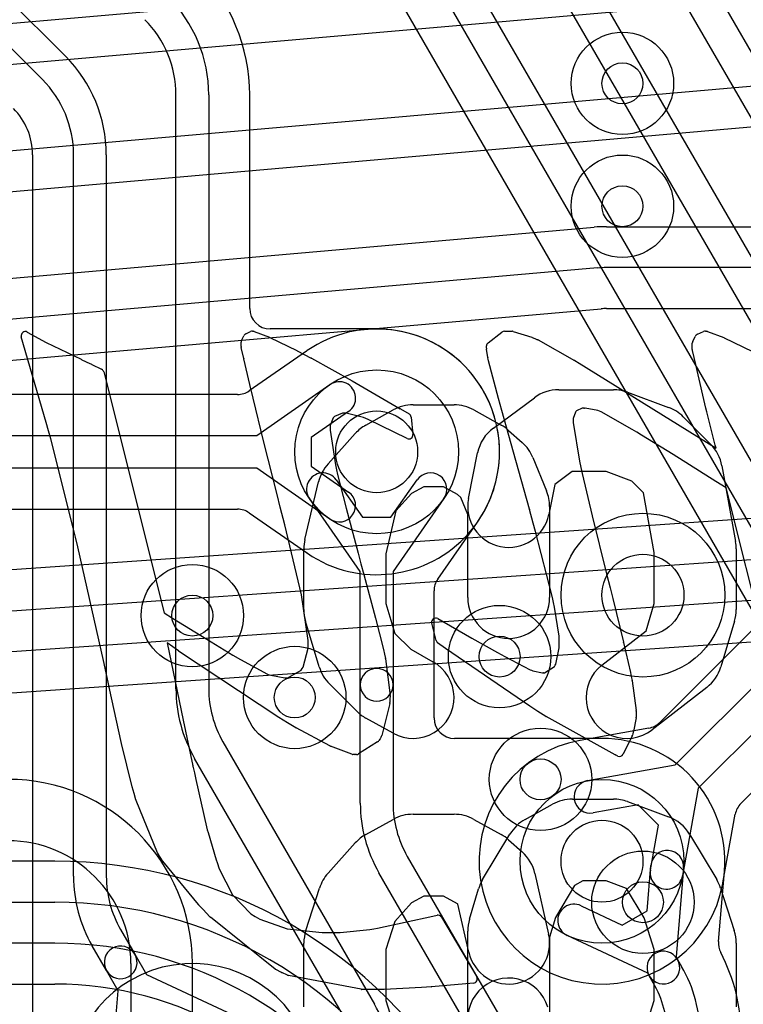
# Model space of a CAD drawing. Extents: x -0.9 to 20.9, y 0 to 20.
# Tile 29 of 39: x 10.2 to 12, y 11.9 to 14.3. Entities that reach past the tile are written whole.
import ezdxf

# ---------------------------------------------------------------- set-up
doc = ezdxf.new("R2010")
doc.units = 0
for name, color, linetype in [('1-2-via', 1, 'CONTINUOUS'), ('2-3-via', 1, 'CONTINUOUS'), ('3-4-bvh', 1, 'CONTINUOUS'), ('4-5-via', 1, 'CONTINUOUS'), ('5-6-via', 1, 'CONTINUOUS'), ('L1', 3, 'CONTINUOUS'), ('L2', 3, 'CONTINUOUS'), ('L3', 3, 'CONTINUOUS'), ('L4', 3, 'CONTINUOUS'), ('L5', 7, 'CONTINUOUS'), ('L6', 7, 'CONTINUOUS'), ('PartsSilk-B', 221, 'CONTINUOUS'), ('Silk-A', 140, 'CONTINUOUS'), ('Silk-B', 140, 'CONTINUOUS')]:
    doc.layers.add(name, color=color, linetype=linetype)

msp = doc.modelspace()

# ---------------------------------------------------------------- linework, layer by layer
at = {"layer": '1-2-via'}
msp.add_circle((11.5, 12.4), 0.05, dxfattribs=at)
at = {"layer": '2-3-via'}
msp.add_circle((11.4, 12.7), 0.05, dxfattribs=at)
at = {"layer": '3-4-bvh'}
for centre in [(11.1, 13.2), (11.75, 12.85), (11.65, 12.2)]:
    msp.add_circle(centre, 0.1, dxfattribs=at)
at = {"layer": '4-5-via'}
for centre in [(11.7, 14.1), (10.65, 12.8)]:
    msp.add_circle(centre, 0.05, dxfattribs=at)
at = {"layer": '5-6-via'}
for centre in [(11.7, 13.8), (10.9, 12.6), (11.75, 12.1)]:
    msp.add_circle(centre, 0.05, dxfattribs=at)
at = {"layer": 'L1'}
for p, q in [((8.54632, 14.10123), (13.08922, 14.49867)), ((13.09794, 14.39905), (8.55504, 14.00161)), ((8.67025, 13.80088), (12.64563, 14.14867)), ((12.65435, 14.04905), (8.67897, 13.70126)), ((8.79421, 13.50052), (11.63069, 13.74867)), ((11.6612, 13.75), (13.9681, 13.75)), ((11.63941, 13.64905), (8.80293, 13.4009)), ((13.9681, 13.65), (11.6612, 13.65)), ((8.81182, 13.30125), (11.64812, 13.54939)), ((11.6612, 13.54996), (16.22996, 13.54996)), ((13.4201, 13.13446), (8.80911, 12.8149)), ((8.78235, 12.71276), (13.46076, 13.037)), ((13.46765, 12.93724), (8.78924, 12.613)), ((8.8299, 12.51554), (13.44089, 12.8351)), ((10.31436, 12.20004), (8.97004, 12.20004)), ((9.61967, 12.1), (10.31436, 12.1)), ((10.31436, 12), (9.61967, 12)), ((8.97004, 11.89996), (10.31436, 11.89996))]:
    msp.add_line(p, q, dxfattribs=at)
msp.add_circle((11.5, 12.4), 0.125, dxfattribs=at)
for centre, radius, start, end in [((11.6612, 13.4), 0.35, 90, 95.0006), ((11.6612, 13.4), 0.25, 90, 95.00022), ((11.65248, 13.49961), 0.04997, 94.56843, 95.0055), ((11.6612, 13.4), 0.14996, 90, 94.8582), ((10.31436, 11.04999), 1.15005, 30.00028, 90), ((10.31436, 11.05), 1.05, 29.99991, 90), ((10.31436, 11.05), 0.95, 29.99987, 90), ((10.31436, 11.05), 0.84996, 29.99931, 90)]:
    msp.add_arc(centre, radius, start, end, dxfattribs=at)
at = {"layer": 'L2'}
for centre in [(11.4, 12.7), (11.5, 12.4)]:
    msp.add_circle(centre, 0.125, dxfattribs=at)
at = {"layer": 'L3'}
for p, q in [((9.21615, 15.29041), (10.34042, 14.16616)), ((10.28385, 14.10959), (9.15958, 15.23384)), ((10.97483, 14.97622), (13.84445, 10.00592)), ((13.77517, 9.96592), (10.90555, 14.93622)), ((10.81891, 14.8862), (13.68853, 9.91589)), ((11.42483, 14.69679), (14.09445, 10.07289)), ((14.02517, 10.03289), (11.35555, 14.65679)), ((11.87484, 14.41737), (14.34445, 10.13993)), ((14.27517, 10.09993), (11.80556, 14.37737)), ((10.61, 12.62138), (10.61, 14.0717)), ((10.69, 14.0717), (10.69, 12.62138)), ((10.79004, 13.55013), (10.79004, 14.0717)), ((10.25996, 13.92574), (10.25996, 11.03815)), ((10.36, 12.1634), (10.36, 13.92574)), ((10.44, 13.92574), (10.44, 12.1634)), ((11.1, 13.50016), (10.84001, 13.50016)), ((11.00153, 13.13143), (11.06511, 13.04012)), ((11.13489, 13.04012), (11.19847, 13.13143)), ((11.06, 12.90745), (10.93587, 13.08571)), ((11.26413, 13.08571), (11.14, 12.90745)), ((11.06511, 13.04012), (11.13489, 13.04012)), ((11.249, 12.88893), (11.34623, 13.02855)), ((11.06, 12.63101), (11.06, 12.90745)), ((11.14, 12.90745), (11.14, 12.63101)), ((11.24004, 12.55001), (11.24004, 12.86037)), ((11.06, 12.34201), (11.06, 12.63101)), ((11.14, 12.63101), (11.14, 12.34201)), ((10.72483, 12.49137), (11.09444, 11.85119)), ((11.65, 12.50004), (11.29001, 12.50004)), ((11.02516, 11.81119), (10.65555, 12.45137)), ((11.17483, 12.21202), (11.54445, 11.57181)), ((11.47517, 11.53181), (11.10555, 12.17202)), ((11.76016, 12.07899), (11.76957, 12.18984)), ((11.84929, 12.18308), (11.83091, 11.96664)), ((11.93452, 12.00433), (11.94897, 12.17461)), ((11.59901, 12.09137), (11.69972, 12.04409)), ((11.69972, 12.04409), (11.76016, 12.07899)), ((10.47483, 12.03341), (10.50974, 11.97294)), ((11.76163, 11.92665), (11.56501, 12.01895)), ((10.44046, 11.93294), (10.40555, 11.99341)), ((10.50974, 11.97294), (10.53837, 11.92336)), ((11.83091, 11.96664), (11.83454, 11.96035)), ((11.83454, 11.96035), (11.84445, 11.94318)), ((10.46909, 11.88335), (10.44046, 11.93294)), ((10.53837, 11.92336), (10.73499, 11.83105)), ((11.76526, 11.92035), (11.76163, 11.92665)), ((11.77517, 11.90318), (11.76526, 11.92035)), ((10.45071, 11.66692), (10.46909, 11.88335))]:
    msp.add_line(p, q, dxfattribs=at)
for centre, radius in [((11.1, 13.2), 0.2), ((11.75, 12.85), 0.2), ((11.4, 12.7), 0.125), ((11.65, 12.2), 0.2)]:
    msp.add_circle(centre, radius, dxfattribs=at)
for centre, radius, start, end in [((10.34999, 14.0717), 0.44005, 0, 44.99908), ((10.35, 14.0717), 0.34, 0, 45), ((10.35, 14.0717), 0.26, 0, 45), ((10.1, 13.92574), 0.34, 0, 45), ((10.1, 13.92574), 0.26, 0, 45), ((10.1, 13.92575), 0.15996, -0.00358, 44.99493), ((10.84001, 13.55013), 0.04997, 180, -90), ((11.1, 13.20011), 0.30005, -33.48193, 90), ((10.9687, 13.10857), 0.04, 34.85005, -145.14935), ((11.2313, 13.10857), 0.04, -34.85005, 145.14935), ((11.2313, 13.10859), 0.14006, -34.85428, -32.62806), ((11.39134, 13.00613), 0.04997, 145.29542, 147.37226), ((11.29001, 12.86037), 0.04997, 145.14605, 180), ((11.1, 12.63101), 0.04, 0, 180), ((11.1, 12.63101), 0.04, 180, 0), ((10.95, 12.62137), 0.34, 179.99831, -150.00023), ((10.95, 12.62137), 0.26, 179.9978, -150.00037), ((11.29001, 12.55001), 0.04997, 180, -90), ((11.65, 12.2), 0.30004, -4.53623, 90), ((11.4, 12.34201), 0.34, 180, -150.00157), ((11.4, 12.34201), 0.26, 180, -150.00228), ((11.80943, 12.18646), 0.04, -4.8469, 175.14648), ((11.80943, 12.18646), 0.14004, -4.85402, -4.26722), ((11.99891, 12.17232), 0.04997, 175.46586, 175.73057), ((10.7, 12.1634), 0.34, 180, -150.00157), ((10.7, 12.1634), 0.26, 180, -150.00228), ((11.58201, 12.05516), 0.04, 64.85072, -115.14856), ((11.98431, 12.0001), 0.04997, 175.14399, -152.41448), ((10.4751, 11.95294), 0.04, 30.00073, -150.00035), ((11.7999, 11.94035), 0.04, 30.00073, -150.00777), ((11.54999, 11.77319), 0.44005, 0, 27.58468), ((10.4751, 11.95294), 0.04, -149.99927, 29.99832), ((11.7999, 11.94035), 0.04, -149.99927, 29.99851), ((11.55, 11.77319), 0.34, 0, 29.99812), ((11.55, 11.77319), 0.26, 0, 29.99772), ((10.8, 11.68118), 0.34, 0, 30.00219)]:
    msp.add_arc(centre, radius, start, end, dxfattribs=at)
at = {"layer": 'L4'}
for p, q in [((12.96311, 13.71115), (11.79115, 12.53919)), ((11.98919, 12.34115), (13.16116, 13.5131)), ((10.92851, 13.4462), (10.78891, 13.349)), ((10.80745, 13.24), (10.98571, 13.36413)), ((10.76036, 13.34004), (8.53964, 13.34004)), ((11.03143, 13.29847), (10.94012, 13.23489)), ((8.49255, 13.24), (10.80745, 13.24)), ((10.94012, 13.23489), (10.94012, 13.16511)), ((10.80745, 13.16), (8.49255, 13.16)), ((10.98571, 13.03587), (10.80745, 13.16)), ((10.94012, 13.16511), (11.03143, 13.10153)), ((8.53964, 13.05996), (10.76036, 13.05996)), ((10.78892, 13.051), (10.92855, 12.95377)), ((11.82858, 12.43514), (12.42677, 13.03333)), ((12.48333, 12.97677), (11.88514, 12.37858)), ((11.76462, 12.52533), (11.59714, 12.49535)), ((11.61476, 12.39687), (11.82858, 12.43514)), ((11.88514, 12.37858), (11.84687, 12.16476)), ((11.73838, 12.33773), (11.62886, 12.31813)), ((11.78773, 12.28838), (11.73838, 12.33773)), ((11.94535, 12.14713), (11.97533, 12.31462)), ((11.76813, 12.17886), (11.78773, 12.28838))]:
    msp.add_line(p, q, dxfattribs=at)
for centre, radius in [((11.7, 14.1), 0.125), ((11.1, 13.2), 0.2), ((11.75, 12.85), 0.2), ((10.65, 12.8), 0.125), ((11.65, 12.2), 0.2)]:
    msp.add_circle(centre, radius, dxfattribs=at)
for centre, radius, start, end in [((11.1, 13.2), 0.30004, -124.34153, 124.41303), ((11.00856, 13.33129), 0.14005, 124.20637, 124.86231), ((10.90174, 13.48844), 0.04997, -55.79795, -54.95819), ((10.76036, 13.39001), 0.04997, -90, -55.15546), ((11.00857, 13.3313), 0.04, -55.14995, 124.85066), ((11.00857, 13.0687), 0.04, -124.85005, 55.14934), ((10.76036, 13.00999), 0.04997, 55.14605, 90), ((10.89999, 12.91276), 0.04997, 54.94881, 55.14605), ((11.00914, 13.06832), 0.14006, -125.05737, -124.1927), ((10.90255, 12.911), 0.04997, 55.65801, 56.08733), ((11.75582, 12.57452), 0.04997, -79.85719, -45), ((11.64999, 12.19999), 0.30005, 100.42047, -10.38153), ((11.58669, 12.54424), 0.04997, -79.58953, -79.35569), ((11.6218, 12.35749), 0.14005, 100.14164, 100.64881), ((11.62181, 12.3575), 0.04, 100.15237, -79.85262), ((12.02452, 12.30582), 0.04997, 135, 169.85719), ((11.8075, 12.17181), 0.04, 169.84763, -10.14738), ((11.99428, 12.13691), 0.04997, 169.41415, 169.61208), ((11.8075, 12.17181), 0.14004, -10.58296, -10.15042), ((10.64999, 11.65001), 0.30005, 10.42047, -100.38153)]:
    msp.add_arc(centre, radius, start, end, dxfattribs=at)
at = {"layer": 'L5'}
for centre in [(11.7, 14.1), (11.7, 13.8), (10.65, 12.8), (10.9, 12.6), (11.75, 12.1)]:
    msp.add_circle(centre, 0.125, dxfattribs=at)
at = {"layer": 'L6'}
for p, q in [((10.5, 11.95), (10.5, 10.8)), ((10.65004, 10.8), (10.65004, 11.95))]:
    msp.add_line(p, q, dxfattribs=at)
for centre in [(11.7, 13.8), (10.9, 12.6), (11.75, 12.1)]:
    msp.add_circle(centre, 0.125, dxfattribs=at)
for radius in [0.45004, 0.3]:
    msp.add_arc((10.2, 11.95), radius, 0, 90, dxfattribs=at)
at = {"layer": 'PartsSilk-B'}
for p, q in [((10.24688, 13.49256), (10.29342, 13.46745)), ((10.78061, 13.48835), (10.79199, 13.49364)), ((10.79711, 13.49453), (10.79844, 13.49441)), ((10.80102, 13.49382), (10.83866, 13.47983)), ((11.37187, 13.46655), (11.40564, 13.49257)), ((11.41174, 13.49465), (11.43048, 13.49465)), ((11.43348, 13.49419), (11.47861, 13.47999)), ((11.88314, 13.48747), (11.89793, 13.49381)), ((11.90273, 13.49458), (11.90469, 13.49441)), ((11.90733, 13.49382), (11.94734, 13.47889)), ((10.29342, 13.27171), (10.23253, 13.48097)), ((10.76929, 13.45706), (10.76929, 13.46803)), ((10.77025, 13.47231), (10.77538, 13.48313)), ((10.83958, 13.47944), (10.9055, 13.44715)), ((11.47965, 13.4796), (11.48638, 13.47663)), ((11.48638, 13.47663), (11.49302, 13.47388)), ((11.49409, 13.47336), (11.5833, 13.4234)), ((11.87147, 13.4699), (11.87746, 13.48205)), ((11.87936, 13.4847), (11.88001, 13.48535)), ((11.94814, 13.47855), (12.01765, 13.4454)), ((10.29342, 13.46745), (10.37869, 13.42607)), ((10.77558, 13.42764), (10.76953, 13.45489)), ((10.90585, 13.44697), (10.92282, 13.43782)), ((11.36797, 13.45317), (11.36797, 13.45863)), ((11.37106, 13.43013), (11.36803, 13.4507)), ((11.87044, 13.44963), (11.87044, 13.46548)), ((11.87906, 13.41365), (11.87073, 13.44722)), ((10.37922, 13.42579), (10.38043, 13.42511)), ((10.38043, 13.42511), (10.3997, 13.41576)), ((10.79009, 13.36467), (10.7756, 13.42757)), ((10.923, 13.43772), (10.94031, 13.42864)), ((10.94051, 13.42853), (11.04037, 13.37321)), ((11.37193, 13.42616), (11.3712, 13.42939)), ((11.37282, 13.42251), (11.37197, 13.42599)), ((11.39775, 13.33018), (11.37288, 13.42227)), ((11.5838, 13.4231), (11.59419, 13.41645)), ((10.3997, 13.41576), (10.40201, 13.41469)), ((10.40201, 13.41469), (10.40417, 13.41377)), ((10.40473, 13.41351), (10.42853, 13.40158)), ((11.59419, 13.41645), (11.92867, 13.20906)), ((11.88057, 13.40631), (11.87906, 13.41365)), ((11.88218, 13.39883), (11.88063, 13.40604)), ((11.90376, 13.30681), (11.88222, 13.39865)), ((10.43375, 13.39507), (10.58129, 12.80648)), ((11.04053, 13.37312), (11.15755, 13.30542)), ((10.7982, 13.3311), (10.79011, 13.36456)), ((10.824, 13.22676), (10.79821, 13.33105)), ((11.40586, 13.30069), (11.39776, 13.33014)), ((11.15777, 13.30529), (11.17924, 13.29245)), ((11.43409, 13.19886), (11.40586, 13.30067)), ((11.58784, 13.29995), (11.58661, 13.29855)), ((11.60196, 13.30668), (11.58784, 13.29995)), ((11.60592, 13.30668), (11.60196, 13.30668)), ((11.60905, 13.30701), (11.60723, 13.30677)), ((11.64009, 13.30067), (11.60905, 13.30701)), ((11.64396, 13.2991), (11.64009, 13.30067)), ((11.90605, 13.29755), (11.90379, 13.30669)), ((10.99376, 13.283), (10.98618, 13.26469)), ((10.99678, 13.28635), (10.99376, 13.283)), ((11.01633, 13.29449), (10.99678, 13.28635)), ((11.02211, 13.29449), (11.01633, 13.29449)), ((11.02551, 13.29484), (11.02335, 13.29457)), ((11.06809, 13.28391), (11.02551, 13.29484)), ((11.07938, 13.27894), (11.06809, 13.28391)), ((11.17437, 13.23261), (11.07938, 13.27894)), ((11.18405, 13.28496), (11.18869, 13.24269)), ((11.58557, 13.29715), (11.57971, 13.28108)), ((11.57971, 13.28108), (11.57971, 13.27526)), ((11.58661, 13.29855), (11.58557, 13.29715)), ((11.64786, 13.29748), (11.64396, 13.2991)), ((11.72396, 13.25476), (11.64786, 13.29748)), ((11.92669, 13.21644), (11.90607, 13.29748)), ((10.29888, 13.25165), (10.29342, 13.27171)), ((10.30442, 13.23163), (10.29889, 13.25161)), ((10.98618, 13.26469), (10.98618, 13.2532)), ((10.98618, 13.2532), (10.99909, 13.16849)), ((11.5797, 13.27483), (11.57955, 13.27136)), ((11.57955, 13.27136), (11.5951, 13.17711)), ((11.73521, 13.24792), (11.72396, 13.25476)), ((10.35943, 13.01478), (10.30442, 13.23163)), ((11.74666, 13.241), (11.73524, 13.2479)), ((11.82379, 13.19318), (11.74666, 13.241)), ((10.857, 13.09543), (10.82401, 13.22672)), ((11.92867, 13.20906), (11.92672, 13.21631)), ((11.47291, 13.05985), (11.4341, 13.19884)), ((11.92812, 13.12773), (11.82379, 13.19318)), ((10.99909, 13.16849), (11.00189, 13.15629)), ((11.00189, 13.15629), (11.00472, 13.14432)), ((11.5951, 13.17711), (11.59825, 13.16212)), ((11.59825, 13.16212), (11.60161, 13.14712)), ((11.00472, 13.14432), (11.02522, 13.06276)), ((11.60161, 13.14712), (11.62613, 13.04351)), ((11.95301, 13.11202), (11.92812, 13.12773)), ((12.09544, 12.54361), (11.95301, 13.11202)), ((10.86454, 13.0652), (10.857, 13.09543)), ((10.87606, 13.022), (10.86458, 13.06504)), ((11.02522, 13.06276), (11.05445, 12.9528)), ((11.4823, 13.02611), (11.47302, 13.05943)), ((11.62613, 13.04351), (11.66146, 12.90199)), ((10.36486, 12.99138), (10.35943, 13.01478)), ((10.91614, 12.85099), (10.87606, 13.022)), ((11.48814, 13.00541), (11.48231, 13.02607)), ((10.37056, 12.96813), (10.36489, 12.99126)), ((11.52906, 12.84389), (11.48814, 13.00541)), ((10.43305, 12.69018), (10.37056, 12.96813)), ((11.05456, 12.95239), (11.06152, 12.92636)), ((11.06152, 12.92636), (11.06881, 12.90073)), ((11.06885, 12.90058), (11.09737, 12.79415)), ((11.66146, 12.90199), (11.67008, 12.86793)), ((11.67009, 12.8679), (11.67665, 12.84162)), ((10.93309, 12.7396), (10.91614, 12.85099)), ((11.53157, 12.83228), (11.52906, 12.84389)), ((11.534, 12.82063), (11.53157, 12.83228)), ((11.54585, 12.74981), (11.534, 12.82063)), ((11.67667, 12.84156), (11.70258, 12.73482)), ((10.58129, 12.80648), (10.60143, 12.79415)), ((10.60147, 12.79413), (10.68543, 12.74223)), ((11.09741, 12.79397), (11.11651, 12.7172)), ((11.24509, 12.73903), (11.2344, 12.78152)), ((11.24905, 12.79265), (11.33231, 12.74526)), ((11.54585, 12.72125), (11.54585, 12.74981)), ((10.61618, 12.71365), (10.58855, 12.73322)), ((10.58855, 12.73322), (10.62791, 12.54493)), ((10.68543, 12.74223), (10.74863, 12.70378)), ((10.93289, 12.72635), (10.93309, 12.7396)), ((10.93289, 12.72054), (10.93289, 12.7262)), ((11.2677, 12.71962), (11.24888, 12.7334)), ((11.33231, 12.74526), (11.39458, 12.71009)), ((11.7026, 12.73472), (11.71962, 12.66135)), ((10.86102, 12.55106), (10.61643, 12.71348)), ((10.74863, 12.70378), (10.76734, 12.69249)), ((10.92033, 12.67428), (10.93289, 12.72054)), ((11.1166, 12.71683), (11.11891, 12.70573)), ((11.11891, 12.70573), (11.12132, 12.69501)), ((11.47365, 12.57866), (11.26796, 12.71944)), ((11.3947, 12.71002), (11.40362, 12.70482)), ((11.40362, 12.70482), (11.41296, 12.69988)), ((11.41296, 12.69988), (11.47509, 12.66777)), ((11.53739, 12.68173), (11.54585, 12.72125)), ((10.4468, 12.62565), (10.43305, 12.69018)), ((10.76734, 12.69249), (10.83367, 12.6572)), ((10.91789, 12.67057), (10.92033, 12.67428)), ((11.12148, 12.69405), (11.1326, 12.60468)), ((11.50982, 12.66035), (11.534, 12.67571)), ((11.534, 12.67571), (11.53563, 12.6787)), ((11.53577, 12.67894), (11.53739, 12.68173)), ((10.83367, 12.6572), (10.83738, 12.65557)), ((10.83738, 12.65557), (10.84125, 12.65417)), ((10.84125, 12.65417), (10.87606, 12.64783)), ((10.88312, 12.64815), (10.91542, 12.66705)), ((10.91542, 12.66705), (10.91789, 12.67057)), ((11.47509, 12.66777), (11.47805, 12.66653)), ((11.47805, 12.66653), (11.48124, 12.6653)), ((11.48124, 12.6653), (11.50508, 12.65999)), ((11.50512, 12.66), (11.50628, 12.66014)), ((11.50696, 12.6602), (11.50982, 12.66035)), ((11.71969, 12.66104), (11.72165, 12.65118)), ((11.72165, 12.65118), (11.72384, 12.64182)), ((10.87606, 12.64783), (10.87905, 12.64799)), ((10.87927, 12.648), (10.88312, 12.64815)), ((11.72402, 12.64084), (11.73351, 12.56832)), ((10.47713, 12.48783), (10.44681, 12.62558)), ((11.13268, 12.60317), (11.1325, 12.59682)), ((11.1322, 12.58573), (11.11256, 12.50711)), ((11.1325, 12.59682), (11.1325, 12.58815)), ((11.49357, 12.56613), (11.47398, 12.57844)), ((11.51318, 12.55391), (11.4936, 12.56611)), ((11.73358, 12.56662), (11.73342, 12.56261)), ((11.73342, 12.56261), (11.73342, 12.55186)), ((10.62791, 12.54493), (10.65153, 12.4327)), ((10.88221, 12.53825), (10.86138, 12.55083)), ((10.90306, 12.52577), (10.88224, 12.53823)), ((11.68231, 12.45999), (11.51362, 12.55366)), ((11.73324, 12.54998), (11.72686, 12.51658)), ((10.98593, 12.48153), (10.90349, 12.52553)), ((11.72364, 12.50668), (11.70178, 12.46174)), ((11.72532, 12.51149), (11.72415, 12.50793)), ((11.72657, 12.51544), (11.72535, 12.51159)), ((10.50326, 12.38207), (10.47719, 12.48758)), ((11.10237, 12.49183), (11.05564, 12.46213)), ((11.10817, 12.49919), (11.10546, 12.49492)), ((11.11133, 12.50421), (11.10831, 12.4994)), ((11.03945, 12.46141), (10.98714, 12.48098)), ((11.04637, 12.46044), (11.04207, 12.46082)), ((11.05084, 12.46059), (11.04781, 12.46042)), ((11.68857, 12.45704), (11.68294, 12.45966)), ((10.65157, 12.43251), (10.65488, 12.41611)), ((10.65488, 12.41611), (10.65842, 12.39948)), ((10.65842, 12.39948), (10.68491, 12.2837)), ((10.50773, 12.36563), (10.50332, 12.38184)), ((10.51214, 12.34971), (10.50774, 12.36559)), ((10.56509, 12.22045), (10.51253, 12.34858)), ((10.68491, 12.2837), (10.68653, 12.27697)), ((10.68653, 12.27697), (10.68845, 12.27046)), ((10.68845, 12.27046), (10.70839, 12.20374)), ((10.57134, 12.21026), (10.56588, 12.21891)), ((10.57724, 12.20127), (10.57144, 12.21012)), ((10.66495, 12.09407), (10.57786, 12.20041)), ((10.70839, 12.20374), (10.71051, 12.19707)), ((10.71053, 12.19699), (10.71526, 12.18169)), ((10.71526, 12.18169), (10.74811, 12.11763)), ((10.74811, 12.11763), (10.79275, 12.07141)), ((10.67639, 12.08202), (10.66545, 12.09352)), ((10.6929, 12.06417), (10.67661, 12.08178)), ((10.85222, 11.93674), (10.694, 12.06315)), ((10.79275, 12.07141), (10.80348, 12.06467)), ((10.80348, 12.06467), (10.81447, 12.05818)), ((10.81447, 12.05818), (10.88187, 12.0352)), ((11.10231, 12.03663), (11.23696, 12.06558)), ((11.23696, 12.06558), (11.24731, 12.06799)), ((11.25819, 12.06333), (11.34422, 11.91752)), ((10.88187, 12.0352), (10.96679, 12.02586)), ((10.96679, 12.02586), (11.01051, 12.02586)), ((11.01051, 12.02586), (11.08345, 12.03328)), ((11.08345, 12.03328), (11.09278, 12.03484)), ((11.09278, 12.03484), (11.10231, 12.03663)), ((10.86799, 11.92869), (10.85403, 11.93559)), ((10.88213, 11.92189), (10.86809, 11.92863)), ((11.06217, 11.88718), (10.88458, 11.92109)), ((11.0838, 11.88715), (11.06413, 11.887)), ((11.11795, 11.88715), (11.0838, 11.88715)), ((11.20928, 11.89133), (11.11841, 11.88716)), ((11.22131, 11.89208), (11.20944, 11.89134)), ((11.23323, 11.89292), (11.22143, 11.89209)), ((11.33653, 11.90248), (11.23345, 11.89294))]:
    msp.add_line(p, q, dxfattribs=at)
for centre, radius, start, end in [((10.24213, 13.48376), 0.01, 61.64104, -163.79481), ((10.79621, 13.48457), 0.01, 84.83669, 114.95115), ((10.79754, 13.48445), 0.01, 69.6251, 84.83669), ((11.41174, 13.48465), 0.01, 90, 127.60354), ((11.43048, 13.48465), 0.01, 72.54344, 90), ((11.90187, 13.48462), 0.01, 85.06501, 113.20611), ((11.90383, 13.48445), 0.01, 69.5177, 85.06501), ((10.77929, 13.46803), 0.01, 154.66472, 180), ((10.78442, 13.47885), 0.01, 134.67584, 154.66472), ((10.78483, 13.47928), 0.01, 114.95115, 138.08094), ((10.83518, 13.47046), 0.01, 63.89617, 69.6251), ((11.47561, 13.47045), 0.01, 66.1771, 72.54344), ((11.4892, 13.46464), 0.01, 60.71717, 67.53882), ((11.88044, 13.46548), 0.01, 153.76806, 180), ((11.88643, 13.47763), 0.01, 135, 153.76806), ((11.88708, 13.47828), 0.01, 113.20611, 135), ((11.94384, 13.46952), 0.01, 64.53665, 69.5177), ((10.77929, 13.45706), 0.01, 180, -167.46498), ((10.9011, 13.43817), 0.01, 61.64104, 63.89617), ((11.37792, 13.45216), 0.01, 174.2039, -171.60243), ((11.37797, 13.45863), 0.01, 127.60354, 180), ((11.88044, 13.44963), 0.01, 180, -166.06099), ((10.37432, 13.41707), 0.01, 60.66721, 64.10085), ((10.78534, 13.42981), 0.01, -167.46498, -167.04835), ((10.91807, 13.42902), 0.01, 60.46122, 61.64104), ((10.93566, 13.41978), 0.01001, 61.00102, 62.30813), ((11.38095, 13.43159), 0.01, -171.60243, -167.28466), ((11.38168, 13.42836), 0.01, -167.28466, -166.28353), ((11.38253, 13.42488), 0.01, -166.28353, -164.86552), ((11.57841, 13.41468), 0.01, 57.37496, 60.71717), ((10.40025, 13.40457), 0.01, 63.3837, 66.92178), ((10.42405, 13.39264), 0.01, 14.06404, 63.3837), ((11.89036, 13.40833), 0.01, -168.3416, -166.7562), ((11.89196, 13.40093), 0.01, -167.88124, -166.82507), ((11.03552, 13.36446), 0.01, 59.94968, 61.00102), ((10.79983, 13.36691), 0.01, -167.04835, -166.40844), ((10.80792, 13.33345), 0.01, -166.40844, -166.11658), ((11.4074, 13.33279), 0.01, -164.86552, -164.62928), ((11.15264, 13.29671), 0.01, 59.12471, 60.58918), ((11.4155, 13.30334), 0.01, -164.62928, -164.51881), ((11.60592, 13.31668), 0.01, -90, -82.46975), ((11.9135, 13.30909), 0.01, -166.82507, -166.11658), ((11.02211, 13.30449), 0.01, -90, -82.87498), ((11.17411, 13.28387), 0.01, 6.25793, 59.12471), ((11.91576, 13.29995), 0.01, -166.11658, -165.69972), ((10.30853, 13.25428), 0.01, -164.75493, -164.51881), ((11.56971, 13.27526), 0.01, -2.46466, 0), ((11.17875, 13.2416), 0.01, -115.97571, 6.25793), ((11.74041, 13.25646), 0.01, -121.33721, -121.1308), ((10.83371, 13.22916), 0.01, -166.11658, -165.8804), ((11.93638, 13.21891), 0.01, -165.69972, -164.93577), ((11.44373, 13.20153), 0.01, -164.51881, -164.39307), ((10.87424, 13.06762), 0.01, -165.99156, -165.04644), ((11.48261, 13.06227), 0.01, -165.99156, -163.50378), ((11.49193, 13.02879), 0.01, -164.44827, -164.21205), ((10.3746, 12.99364), 0.01, -166.93666, -166.22786), ((11.04483, 12.95007), 0.01, 13.41107, 15.84308), ((11.05919, 12.89799), 0.01, 15.00891, 15.89819), ((11.66039, 12.86548), 0.01, 14.00844, 14.18918), ((11.66695, 12.8392), 0.01, 13.64724, 14.00844), ((10.59621, 12.78562), 0.01, 58.27994, 58.53513), ((11.08771, 12.79156), 0.01, 13.95282, 15.00891), ((11.2441, 12.78396), 0.01, 60.33328, -165.8804), ((10.94289, 12.7262), 0.01, 179.14063, 180), ((11.25479, 12.74147), 0.01, -165.8804, -126.21689), ((11.69286, 12.73246), 0.01, 13.06334, 13.64724), ((10.62196, 12.72181), 0.01, -125.31121, -123.57881), ((11.10681, 12.71479), 0.01, 11.77063, 13.95282), ((11.27361, 12.72769), 0.01, -126.21689, -124.40523), ((11.38966, 12.70138), 0.01, 59.74356, 60.53929), ((11.11156, 12.69282), 0.01, 7.06814, 12.64685), ((11.54441, 12.67391), 0.01, 149.79307, 151.38497), ((11.50632, 12.65007), 0.01, 96.89055, 97.12502), ((11.50748, 12.65021), 0.01, 92.97967, 96.89055), ((11.70988, 12.65909), 0.01, 11.24253, 13.06334), ((10.87966, 12.63801), 0.01, 92.23564, 93.49769), ((11.7141, 12.63954), 0.01, 7.46597, 13.17493), ((10.45658, 12.62773), 0.01, -167.99329, -167.58922), ((11.12268, 12.60345), 0.01, -1.60386, 7.06814), ((11.1225, 12.58815), 0.01, -14.00844, 0), ((11.4793, 12.58691), 0.01, -124.40523, -122.1329), ((11.49889, 12.5746), 0.01, -122.1329, -121.92646), ((11.51847, 12.5624), 0.01, -121.92646, -119.02677), ((11.72359, 12.56702), 0.01, -2.2929, 7.46597), ((10.86655, 12.55939), 0.01, -123.57881, -121.1308), ((10.88738, 12.54681), 0.01, -121.1308, -120.92446), ((11.72342, 12.55186), 0.01, -10.83791, 0), ((10.9082, 12.53435), 0.01, -120.92446, -118.10282), ((11.10286, 12.50953), 0.01, -32.1329, -14.00844), ((11.71465, 12.51105), 0.01, -25.92419, -18.18127), ((11.71582, 12.51461), 0.01, -18.18127, -17.5831), ((11.71704, 12.51846), 0.01, -17.5831, -10.83791), ((10.4869, 12.48998), 0.01, -167.58922, -166.11658), ((11.09701, 12.50027), 0.01, -57.58155, -32.33938), ((11.09984, 12.50472), 0.01, -33.57881, -32.1329), ((10.99064, 12.49035), 0.01, -118.10282, -110.4823), ((11.04295, 12.47078), 0.01, -110.4823, -95.04917), ((11.04725, 12.4704), 0.01, -95.04917, -86.78837), ((11.05028, 12.47057), 0.01, -86.78837, -57.58155), ((11.68716, 12.46873), 0.01, -119.02677, -114.95115), ((11.69279, 12.46611), 0.01, -114.95115, -25.92419), ((10.64177, 12.43053), 0.01, 11.42232, 12.53502), ((10.51297, 12.38447), 0.01, -166.11658, -164.75493), ((10.51738, 12.36826), 0.01, -164.75493, -164.51881), ((10.52178, 12.35238), 0.01, -164.51881, -157.66661), ((10.57434, 12.22425), 0.01, -157.66661, -147.73965), ((10.5798, 12.2156), 0.01, -147.73965, -146.75506), ((10.5856, 12.20675), 0.01001, -146.75506, -140.67836), ((10.70098, 12.19404), 0.01, 17.16595, 17.63772), ((10.67269, 12.10041), 0.01, -140.67836, -136.41893), ((10.68386, 12.08867), 0.01, -138.32364, -136.45842), ((10.70024, 12.07096), 0.01, -137.22907, -128.624), ((11.24958, 12.05825), 0.01, 30.5411, 103.11915), ((10.85846, 11.94455), 0.01, -128.624, -116.3087), ((10.87242, 11.93765), 0.01001, -116.3087, -115.64307), ((10.88646, 11.93091), 0.01001, -115.64307, -100.83791), ((11.33561, 11.91244), 0.01, -84.72259, 30.5411), ((11.06405, 11.897), 0.01, -100.83791, -89.54164), ((11.11795, 11.89715), 0.01, -90, -87.36362), ((11.20882, 11.90132), 0.01, -87.36362, -86.44511), ((11.22069, 11.90206), 0.01, -86.44511, -85.75514), ((11.23253, 11.9029), 0.01, -85.98783, -84.72259)]:
    msp.add_arc(centre, radius, start, end, dxfattribs=at)
at = {"layer": 'Silk-A'}
for p, q in [((11.54444, 13.35185), (11.67778, 13.35185)), ((11.38492, 13.25814), (11.48492, 13.33221)), ((11.71251, 13.34562), (11.81251, 13.30858)), ((11.07366, 13.2652), (11.14033, 13.30223)), ((11.18889, 13.31481), (11.28889, 13.31481)), ((11.33745, 13.30223), (11.40412, 13.2652)), ((11.84849, 13.28552), (11.91515, 13.21886)), ((11.422, 13.25252), (11.45533, 13.22289)), ((10.98122, 13.17059), (11.04788, 13.24467)), ((11.32416, 13.08628), (11.34638, 13.19739)), ((11.48145, 13.18601), (11.51478, 13.10453)), ((11.94286, 13.16587), (11.9762, 12.98068)), ((11.57744, 13.15185), (11.53494, 13.12037)), ((11.65986, 13.15185), (11.57744, 13.15185)), ((11.72254, 13.12863), (11.65986, 13.15185)), ((10.92491, 12.98601), (10.95825, 13.12675)), ((11.2148, 13.11481), (11.18538, 13.09847)), ((11.26298, 13.11481), (11.2148, 13.11481)), ((11.29736, 13.09571), (11.26298, 13.11481)), ((11.53494, 13.12037), (11.52028, 13.04706)), ((11.75157, 13.09959), (11.72254, 13.12863)), ((11.18538, 13.09847), (11.14698, 13.0558)), ((11.30512, 13.08882), (11.29736, 13.09571)), ((11.32222, 13.04701), (11.30512, 13.08882)), ((11.77778, 12.95403), (11.75157, 13.09959)), ((11.52222, 13.06667), (11.52222, 12.84444)), ((11.14698, 13.0558), (11.12222, 12.95128)), ((11.32222, 12.84444), (11.32222, 13.04701)), ((10.92222, 12.81481), (10.92222, 12.96296)), ((11.97778, 12.96296), (11.97778, 12.81481)), ((11.12222, 12.95128), (11.12222, 12.82949)), ((11.77778, 12.82949), (11.77778, 12.95403)), ((11.12222, 12.82949), (11.1441, 12.75659)), ((11.75784, 12.76303), (11.77778, 12.82949)), ((10.95978, 12.67496), (10.92644, 12.78607)), ((11.97356, 12.78607), (11.94022, 12.67496)), ((11.1441, 12.75659), (11.18303, 12.71765)), ((11.64972, 12.67894), (11.75784, 12.76303)), ((11.18303, 12.71765), (11.23746, 12.68742)), ((11.05151, 12.56633), (10.98485, 12.63299)), ((11.90583, 12.62476), (11.7725, 12.52106)), ((11.14032, 12.51258), (11.07365, 12.54962)), ((11.46254, 12.30223), (11.52921, 12.33927)), ((11.57778, 12.35185), (11.67778, 12.35185)), ((11.71251, 12.34562), (11.81251, 12.30858)), ((11.18889, 12.31481), (11.28889, 12.31481)), ((11.07366, 12.2652), (11.14033, 12.30223)), ((11.33745, 12.30223), (11.40412, 12.2652)), ((11.35869, 12.15515), (11.42536, 12.26626)), ((11.86353, 12.26626), (11.93019, 12.15515)), ((10.98122, 12.17059), (11.04788, 12.24467)), ((11.422, 12.25252), (11.45533, 12.22289)), ((11.48645, 12.1701), (11.51978, 12.02195)), ((11.60369, 12.15185), (11.58308, 12.1404)), ((11.65986, 12.15185), (11.60369, 12.15185)), ((11.7101, 12.13324), (11.65986, 12.15185)), ((10.92702, 12.03061), (10.96036, 12.13431)), ((11.32644, 12.05836), (11.34866, 12.13243)), ((11.58308, 12.1404), (11.53663, 12.06298)), ((11.75276, 12.06213), (11.7101, 12.13324)), ((11.93964, 12.13431), (11.97298, 12.03061)), ((11.18538, 12.09847), (11.14421, 12.05272)), ((11.2148, 12.11481), (11.18538, 12.09847)), ((11.26298, 12.11481), (11.2148, 12.11481)), ((11.29736, 12.09571), (11.26298, 12.11481)), ((11.29839, 12.0948), (11.29736, 12.09571)), ((11.32466, 11.97805), (11.29839, 12.0948)), ((11.14421, 12.05272), (11.12222, 11.98432)), ((11.53663, 12.06298), (11.52222, 12.01495)), ((11.77778, 11.98432), (11.75276, 12.06213)), ((11.32222, 11.82949), (11.32222, 12.02963)), ((11.52222, 12.01495), (11.52222, 11.81481)), ((10.92222, 11.84444), (10.92222, 12)), ((11.12222, 11.98432), (11.12222, 11.86012)), ((11.77778, 11.86012), (11.77778, 11.98432)), ((11.97778, 12), (11.97778, 11.84444)), ((11.12222, 11.86012), (11.14336, 11.79436)), ((11.75324, 11.78381), (11.77778, 11.86012))]:
    msp.add_line(p, q, dxfattribs=at)
for centre, start, end in [((11.54444, 13.25185), 90, 126.52735), ((11.67778, 13.25185), 69.67666, 90), ((11.18889, 13.21481), 90, 119.04877), ((11.28889, 13.21481), 60.94873, 90), ((11.77778, 13.21481), 45, 69.67537), ((11.12222, 13.17778), 119.05127, 138.01792), ((11.44444, 13.17778), 126.52613, 168.69106), ((11.35556, 13.17778), 48.36456, 60.95123), ((11.38889, 13.14815), 22.24613, 48.36326), ((11.84444, 13.14815), 10.20646, 45), ((11.05556, 13.1037), 138.0196, 166.67283), ((11.42222, 13.06667), 168.69119, -11.30894), ((11.42222, 13.06667), 0, 22.24738), ((11.02222, 12.96296), 166.67386, 180), ((11.87778, 12.96296), 0, 10.20571), ((11.42222, 12.84444), 180, 0), ((11.02222, 12.81481), 180, -163.29744), ((11.87778, 12.81481), -16.70254, 0), ((11.05556, 12.7037), -163.29746, -135), ((11.18889, 12.6), -119.05627, 60.94467), ((11.71111, 12.6), 127.87147, -52.12531), ((11.84444, 12.7037), -52.12853, -16.70256), ((11.12222, 12.63704), -135, -119.05533), ((11.57778, 12.25185), 90, 119.05533), ((11.67778, 12.25185), 69.67666, 90), ((11.18889, 12.21481), 90, 119.05127), ((11.28889, 12.21481), 60.94873, 90), ((11.51111, 12.21481), 119.05627, 149.03473), ((11.77778, 12.21481), 30.96376, 69.67537), ((11.12222, 12.17778), 119.05127, 138.0196), ((11.35556, 12.17778), 48.36456, 60.94873), ((11.38889, 12.14815), 12.67982, 48.36456), ((11.05556, 12.1037), 138.0196, 162.17566), ((11.44444, 12.1037), 149.03624, 163.30147), ((11.84444, 12.1037), 17.82434, 30.96148), ((11.42222, 12.02963), 163.30295, 180), ((11.02222, 12), 162.17566, 180), ((11.87778, 12), 0, 17.82282), ((11.42222, 12), -167.32018, 12.679), ((11.42222, 11.81481), 16.69705, -163.30147)]:
    msp.add_arc(centre, 0.1, start, end, dxfattribs=at)
at = {"layer": 'Silk-B'}
for p, q in [((10.24688, 13.49256), (10.29342, 13.46745)), ((10.78061, 13.48835), (10.79199, 13.49364)), ((10.79711, 13.49453), (10.79844, 13.49441)), ((10.80102, 13.49382), (10.83866, 13.47983)), ((11.37187, 13.46655), (11.40564, 13.49257)), ((11.41174, 13.49465), (11.43048, 13.49465)), ((11.43348, 13.49419), (11.47861, 13.47999)), ((11.88314, 13.48747), (11.89793, 13.49381)), ((11.90273, 13.49458), (11.90469, 13.49441)), ((11.90733, 13.49382), (11.94734, 13.47889)), ((10.29342, 13.27171), (10.23253, 13.48097)), ((10.76929, 13.45706), (10.76929, 13.46803)), ((10.77025, 13.47231), (10.77538, 13.48313)), ((10.83958, 13.47944), (10.9055, 13.44715)), ((11.47965, 13.4796), (11.48638, 13.47663)), ((11.48638, 13.47663), (11.49302, 13.47388)), ((11.49409, 13.47336), (11.5833, 13.4234)), ((11.87147, 13.4699), (11.87746, 13.48205)), ((11.87936, 13.4847), (11.88001, 13.48535)), ((11.94814, 13.47855), (12.01765, 13.4454)), ((10.29342, 13.46745), (10.37869, 13.42607)), ((10.77558, 13.42764), (10.76953, 13.45489)), ((10.90585, 13.44697), (10.92282, 13.43782)), ((11.36797, 13.45317), (11.36797, 13.45863)), ((11.37106, 13.43013), (11.36803, 13.4507)), ((11.87044, 13.44963), (11.87044, 13.46548)), ((11.87906, 13.41365), (11.87073, 13.44722)), ((10.37922, 13.42579), (10.38043, 13.42511)), ((10.38043, 13.42511), (10.3997, 13.41576)), ((10.79009, 13.36467), (10.7756, 13.42757)), ((10.923, 13.43772), (10.94031, 13.42864)), ((10.94051, 13.42853), (11.04037, 13.37321)), ((11.37193, 13.42616), (11.3712, 13.42939)), ((11.37282, 13.42251), (11.37197, 13.42599)), ((11.39775, 13.33018), (11.37288, 13.42227)), ((11.5838, 13.4231), (11.59419, 13.41645)), ((10.3997, 13.41576), (10.40201, 13.41469)), ((10.40201, 13.41469), (10.40417, 13.41377)), ((10.40473, 13.41351), (10.42853, 13.40158)), ((11.59419, 13.41645), (11.92867, 13.20906)), ((11.88057, 13.40631), (11.87906, 13.41365)), ((11.88218, 13.39883), (11.88063, 13.40604)), ((11.90376, 13.30681), (11.88222, 13.39865)), ((10.43375, 13.39507), (10.58129, 12.80648)), ((11.04053, 13.37312), (11.15755, 13.30542)), ((10.7982, 13.3311), (10.79011, 13.36456)), ((10.824, 13.22676), (10.79821, 13.33105)), ((11.40586, 13.30069), (11.39776, 13.33014)), ((11.15777, 13.30529), (11.17924, 13.29245)), ((11.43409, 13.19886), (11.40586, 13.30067)), ((11.58784, 13.29995), (11.58661, 13.29855)), ((11.60196, 13.30668), (11.58784, 13.29995)), ((11.60592, 13.30668), (11.60196, 13.30668)), ((11.60905, 13.30701), (11.60723, 13.30677)), ((11.64009, 13.30067), (11.60905, 13.30701)), ((11.64396, 13.2991), (11.64009, 13.30067)), ((11.90605, 13.29755), (11.90379, 13.30669)), ((10.99376, 13.283), (10.98618, 13.26469)), ((10.99678, 13.28635), (10.99376, 13.283)), ((11.01633, 13.29449), (10.99678, 13.28635)), ((11.02211, 13.29449), (11.01633, 13.29449)), ((11.02551, 13.29484), (11.02335, 13.29457)), ((11.06809, 13.28391), (11.02551, 13.29484)), ((11.07938, 13.27894), (11.06809, 13.28391)), ((11.17437, 13.23261), (11.07938, 13.27894)), ((11.18405, 13.28496), (11.18869, 13.24269)), ((11.58557, 13.29715), (11.57971, 13.28108)), ((11.57971, 13.28108), (11.57971, 13.27526)), ((11.58661, 13.29855), (11.58557, 13.29715)), ((11.64786, 13.29748), (11.64396, 13.2991)), ((11.72396, 13.25476), (11.64786, 13.29748)), ((11.92669, 13.21644), (11.90607, 13.29748)), ((10.29888, 13.25165), (10.29342, 13.27171)), ((10.30442, 13.23163), (10.29889, 13.25161)), ((10.98618, 13.26469), (10.98618, 13.2532)), ((10.98618, 13.2532), (10.99909, 13.16849)), ((11.5797, 13.27483), (11.57955, 13.27136)), ((11.57955, 13.27136), (11.5951, 13.17711)), ((11.73521, 13.24792), (11.72396, 13.25476)), ((10.35943, 13.01478), (10.30442, 13.23163)), ((11.74666, 13.241), (11.73524, 13.2479)), ((11.82379, 13.19318), (11.74666, 13.241)), ((10.857, 13.09543), (10.82401, 13.22672)), ((11.92867, 13.20906), (11.92672, 13.21631)), ((11.47291, 13.05985), (11.4341, 13.19884)), ((11.92812, 13.12773), (11.82379, 13.19318)), ((10.99909, 13.16849), (11.00189, 13.15629)), ((11.00189, 13.15629), (11.00472, 13.14432)), ((11.5951, 13.17711), (11.59825, 13.16212)), ((11.59825, 13.16212), (11.60161, 13.14712)), ((11.00472, 13.14432), (11.02522, 13.06276)), ((11.60161, 13.14712), (11.62613, 13.04351)), ((11.95301, 13.11202), (11.92812, 13.12773)), ((12.09544, 12.54361), (11.95301, 13.11202)), ((10.86454, 13.0652), (10.857, 13.09543)), ((10.87606, 13.022), (10.86458, 13.06504)), ((11.02522, 13.06276), (11.05445, 12.9528)), ((11.4823, 13.02611), (11.47302, 13.05943)), ((11.62613, 13.04351), (11.66146, 12.90199)), ((10.36486, 12.99138), (10.35943, 13.01478)), ((10.91614, 12.85099), (10.87606, 13.022)), ((11.48814, 13.00541), (11.48231, 13.02607)), ((10.37056, 12.96813), (10.36489, 12.99126)), ((11.52906, 12.84389), (11.48814, 13.00541)), ((10.43305, 12.69018), (10.37056, 12.96813)), ((11.05456, 12.95239), (11.06152, 12.92636)), ((11.06152, 12.92636), (11.06881, 12.90073)), ((11.06885, 12.90058), (11.09737, 12.79415)), ((11.66146, 12.90199), (11.67008, 12.86793)), ((11.67009, 12.8679), (11.67665, 12.84162)), ((10.93309, 12.7396), (10.91614, 12.85099)), ((11.53157, 12.83228), (11.52906, 12.84389)), ((11.534, 12.82063), (11.53157, 12.83228)), ((11.54585, 12.74981), (11.534, 12.82063)), ((11.67667, 12.84156), (11.70258, 12.73482)), ((10.58129, 12.80648), (10.60143, 12.79415)), ((10.60147, 12.79413), (10.68543, 12.74223)), ((11.09741, 12.79397), (11.11651, 12.7172)), ((11.24509, 12.73903), (11.2344, 12.78152)), ((11.24905, 12.79265), (11.33231, 12.74526)), ((11.54585, 12.72125), (11.54585, 12.74981)), ((10.61618, 12.71365), (10.58855, 12.73322)), ((10.58855, 12.73322), (10.62791, 12.54493)), ((10.68543, 12.74223), (10.74863, 12.70378)), ((10.93289, 12.72635), (10.93309, 12.7396)), ((10.93289, 12.72054), (10.93289, 12.7262)), ((11.2677, 12.71962), (11.24888, 12.7334)), ((11.33231, 12.74526), (11.39458, 12.71009)), ((11.7026, 12.73472), (11.71962, 12.66135)), ((10.86102, 12.55106), (10.61643, 12.71348)), ((10.74863, 12.70378), (10.76734, 12.69249)), ((10.92033, 12.67428), (10.93289, 12.72054)), ((11.1166, 12.71683), (11.11891, 12.70573)), ((11.11891, 12.70573), (11.12132, 12.69501)), ((11.47365, 12.57866), (11.26796, 12.71944)), ((11.3947, 12.71002), (11.40362, 12.70482)), ((11.40362, 12.70482), (11.41296, 12.69988)), ((11.41296, 12.69988), (11.47509, 12.66777)), ((11.53739, 12.68173), (11.54585, 12.72125)), ((10.4468, 12.62565), (10.43305, 12.69018)), ((10.76734, 12.69249), (10.83367, 12.6572)), ((10.91789, 12.67057), (10.92033, 12.67428)), ((11.12148, 12.69405), (11.1326, 12.60468)), ((11.50982, 12.66035), (11.534, 12.67571)), ((11.534, 12.67571), (11.53563, 12.6787)), ((11.53577, 12.67894), (11.53739, 12.68173)), ((10.83367, 12.6572), (10.83738, 12.65557)), ((10.83738, 12.65557), (10.84125, 12.65417)), ((10.84125, 12.65417), (10.87606, 12.64783)), ((10.88312, 12.64815), (10.91542, 12.66705)), ((10.91542, 12.66705), (10.91789, 12.67057)), ((11.47509, 12.66777), (11.47805, 12.66653)), ((11.47805, 12.66653), (11.48124, 12.6653)), ((11.48124, 12.6653), (11.50508, 12.65999)), ((11.50512, 12.66), (11.50628, 12.66014)), ((11.50696, 12.6602), (11.50982, 12.66035)), ((11.71969, 12.66104), (11.72165, 12.65118)), ((11.72165, 12.65118), (11.72384, 12.64182)), ((10.87606, 12.64783), (10.87905, 12.64799)), ((10.87927, 12.648), (10.88312, 12.64815)), ((11.72402, 12.64084), (11.73351, 12.56832)), ((10.47713, 12.48783), (10.44681, 12.62558)), ((11.13268, 12.60317), (11.1325, 12.59682)), ((11.1322, 12.58573), (11.11256, 12.50711)), ((11.1325, 12.59682), (11.1325, 12.58815)), ((11.49357, 12.56613), (11.47398, 12.57844)), ((11.51318, 12.55391), (11.4936, 12.56611)), ((11.73358, 12.56662), (11.73342, 12.56261)), ((11.73342, 12.56261), (11.73342, 12.55186)), ((10.62791, 12.54493), (10.65153, 12.4327)), ((10.88221, 12.53825), (10.86138, 12.55083)), ((10.90306, 12.52577), (10.88224, 12.53823)), ((11.68231, 12.45999), (11.51362, 12.55366)), ((11.73324, 12.54998), (11.72686, 12.51658)), ((10.98593, 12.48153), (10.90349, 12.52553)), ((11.72364, 12.50668), (11.70178, 12.46174)), ((11.72532, 12.51149), (11.72415, 12.50793)), ((11.72657, 12.51544), (11.72535, 12.51159)), ((10.50326, 12.38207), (10.47719, 12.48758)), ((11.10237, 12.49183), (11.05564, 12.46213)), ((11.10817, 12.49919), (11.10546, 12.49492)), ((11.11133, 12.50421), (11.10831, 12.4994)), ((11.03945, 12.46141), (10.98714, 12.48098)), ((11.04637, 12.46044), (11.04207, 12.46082)), ((11.05084, 12.46059), (11.04781, 12.46042)), ((11.68857, 12.45704), (11.68294, 12.45966)), ((10.65157, 12.43251), (10.65488, 12.41611)), ((10.65488, 12.41611), (10.65842, 12.39948)), ((10.65842, 12.39948), (10.68491, 12.2837)), ((10.50773, 12.36563), (10.50332, 12.38184)), ((10.51214, 12.34971), (10.50774, 12.36559)), ((10.56509, 12.22045), (10.51253, 12.34858)), ((10.68491, 12.2837), (10.68653, 12.27697)), ((10.68653, 12.27697), (10.68845, 12.27046)), ((10.68845, 12.27046), (10.70839, 12.20374)), ((10.57134, 12.21026), (10.56588, 12.21891)), ((10.57724, 12.20127), (10.57144, 12.21012)), ((10.66495, 12.09407), (10.57786, 12.20041)), ((10.70839, 12.20374), (10.71051, 12.19707)), ((10.71053, 12.19699), (10.71526, 12.18169)), ((10.71526, 12.18169), (10.74811, 12.11763)), ((10.74811, 12.11763), (10.79275, 12.07141)), ((10.67639, 12.08202), (10.66545, 12.09352)), ((10.6929, 12.06417), (10.67661, 12.08178)), ((10.85222, 11.93674), (10.694, 12.06315)), ((10.79275, 12.07141), (10.80348, 12.06467)), ((10.80348, 12.06467), (10.81447, 12.05818)), ((10.81447, 12.05818), (10.88187, 12.0352)), ((11.10231, 12.03663), (11.23696, 12.06558)), ((11.23696, 12.06558), (11.24731, 12.06799)), ((11.25819, 12.06333), (11.34422, 11.91752)), ((10.88187, 12.0352), (10.96679, 12.02586)), ((10.96679, 12.02586), (11.01051, 12.02586)), ((11.01051, 12.02586), (11.08345, 12.03328)), ((11.08345, 12.03328), (11.09278, 12.03484)), ((11.09278, 12.03484), (11.10231, 12.03663)), ((10.86799, 11.92869), (10.85403, 11.93559)), ((10.88213, 11.92189), (10.86809, 11.92863)), ((11.06217, 11.88718), (10.88458, 11.92109)), ((11.0838, 11.88715), (11.06413, 11.887)), ((11.11795, 11.88715), (11.0838, 11.88715)), ((11.20928, 11.89133), (11.11841, 11.88716)), ((11.22131, 11.89208), (11.20944, 11.89134)), ((11.23323, 11.89292), (11.22143, 11.89209)), ((11.33653, 11.90248), (11.23345, 11.89294))]:
    msp.add_line(p, q, dxfattribs=at)
for centre, radius, start, end in [((10.24213, 13.48376), 0.01, 61.64104, -163.79481), ((10.79621, 13.48457), 0.01, 84.83669, 114.95115), ((10.79754, 13.48445), 0.01, 69.6251, 84.83669), ((11.41174, 13.48465), 0.01, 90, 127.60354), ((11.43048, 13.48465), 0.01, 72.54344, 90), ((11.90187, 13.48462), 0.01, 85.06501, 113.20611), ((11.90383, 13.48445), 0.01, 69.5177, 85.06501), ((10.77929, 13.46803), 0.01, 154.66472, 180), ((10.78442, 13.47885), 0.01, 134.67584, 154.66472), ((10.78483, 13.47928), 0.01, 114.95115, 138.08094), ((10.83518, 13.47046), 0.01, 63.89617, 69.6251), ((11.47561, 13.47045), 0.01, 66.1771, 72.54344), ((11.4892, 13.46464), 0.01, 60.71717, 67.53882), ((11.88044, 13.46548), 0.01, 153.76806, 180), ((11.88643, 13.47763), 0.01, 135, 153.76806), ((11.88708, 13.47828), 0.01, 113.20611, 135), ((11.94384, 13.46952), 0.01, 64.53665, 69.5177), ((10.77929, 13.45706), 0.01, 180, -167.46498), ((10.9011, 13.43817), 0.01, 61.64104, 63.89617), ((11.37792, 13.45216), 0.01, 174.2039, -171.60243), ((11.37797, 13.45863), 0.01, 127.60354, 180), ((11.88044, 13.44963), 0.01, 180, -166.06099), ((10.37432, 13.41707), 0.01, 60.66721, 64.10085), ((10.78534, 13.42981), 0.01, -167.46498, -167.04835), ((10.91807, 13.42902), 0.01, 60.46122, 61.64104), ((10.93566, 13.41978), 0.01001, 61.00102, 62.30813), ((11.38095, 13.43159), 0.01, -171.60243, -167.28466), ((11.38168, 13.42836), 0.01, -167.28466, -166.28353), ((11.38253, 13.42488), 0.01, -166.28353, -164.86552), ((11.57841, 13.41468), 0.01, 57.37496, 60.71717), ((10.40025, 13.40457), 0.01, 63.3837, 66.92178), ((10.42405, 13.39264), 0.01, 14.06404, 63.3837), ((11.89036, 13.40833), 0.01, -168.3416, -166.7562), ((11.89196, 13.40093), 0.01, -167.88124, -166.82507), ((11.03552, 13.36446), 0.01, 59.94968, 61.00102), ((10.79983, 13.36691), 0.01, -167.04835, -166.40844), ((10.80792, 13.33345), 0.01, -166.40844, -166.11658), ((11.4074, 13.33279), 0.01, -164.86552, -164.62928), ((11.15264, 13.29671), 0.01, 59.12471, 60.58918), ((11.4155, 13.30334), 0.01, -164.62928, -164.51881), ((11.60592, 13.31668), 0.01, -90, -82.46975), ((11.9135, 13.30909), 0.01, -166.82507, -166.11658), ((11.02211, 13.30449), 0.01, -90, -82.87498), ((11.17411, 13.28387), 0.01, 6.25793, 59.12471), ((11.91576, 13.29995), 0.01, -166.11658, -165.69972), ((10.30853, 13.25428), 0.01, -164.75493, -164.51881), ((11.56971, 13.27526), 0.01, -2.46466, 0), ((11.17875, 13.2416), 0.01, -115.97571, 6.25793), ((11.74041, 13.25646), 0.01, -121.33721, -121.1308), ((10.83371, 13.22916), 0.01, -166.11658, -165.8804), ((11.93638, 13.21891), 0.01, -165.69972, -164.93577), ((11.44373, 13.20153), 0.01, -164.51881, -164.39307), ((10.87424, 13.06762), 0.01, -165.99156, -165.04644), ((11.48261, 13.06227), 0.01, -165.99156, -163.50378), ((11.49193, 13.02879), 0.01, -164.44827, -164.21205), ((10.3746, 12.99364), 0.01, -166.93666, -166.22786), ((11.04483, 12.95007), 0.01, 13.41107, 15.84308), ((11.05919, 12.89799), 0.01, 15.00891, 15.89819), ((11.66039, 12.86548), 0.01, 14.00844, 14.18918), ((11.66695, 12.8392), 0.01, 13.64724, 14.00844), ((10.59621, 12.78562), 0.01, 58.27994, 58.53513), ((11.08771, 12.79156), 0.01, 13.95282, 15.00891), ((11.2441, 12.78396), 0.01, 60.33328, -165.8804), ((10.94289, 12.7262), 0.01, 179.14063, 180), ((11.25479, 12.74147), 0.01, -165.8804, -126.21689), ((11.69286, 12.73246), 0.01, 13.06334, 13.64724), ((10.62196, 12.72181), 0.01, -125.31121, -123.57881), ((11.10681, 12.71479), 0.01, 11.77063, 13.95282), ((11.27361, 12.72769), 0.01, -126.21689, -124.40523), ((11.38966, 12.70138), 0.01, 59.74356, 60.53929), ((11.11156, 12.69282), 0.01, 7.06814, 12.64685), ((11.54441, 12.67391), 0.01, 149.79307, 151.38497), ((11.50632, 12.65007), 0.01, 96.89055, 97.12502), ((11.50748, 12.65021), 0.01, 92.97967, 96.89055), ((11.70988, 12.65909), 0.01, 11.24253, 13.06334), ((10.87966, 12.63801), 0.01, 92.23564, 93.49769), ((11.7141, 12.63954), 0.01, 7.46597, 13.17493), ((10.45658, 12.62773), 0.01, -167.99329, -167.58922), ((11.12268, 12.60345), 0.01, -1.60386, 7.06814), ((11.1225, 12.58815), 0.01, -14.00844, 0), ((11.4793, 12.58691), 0.01, -124.40523, -122.1329), ((11.49889, 12.5746), 0.01, -122.1329, -121.92646), ((11.51847, 12.5624), 0.01, -121.92646, -119.02677), ((11.72359, 12.56702), 0.01, -2.2929, 7.46597), ((10.86655, 12.55939), 0.01, -123.57881, -121.1308), ((10.88738, 12.54681), 0.01, -121.1308, -120.92446), ((11.72342, 12.55186), 0.01, -10.83791, 0), ((10.9082, 12.53435), 0.01, -120.92446, -118.10282), ((11.10286, 12.50953), 0.01, -32.1329, -14.00844), ((11.71465, 12.51105), 0.01, -25.92419, -18.18127), ((11.71582, 12.51461), 0.01, -18.18127, -17.5831), ((11.71704, 12.51846), 0.01, -17.5831, -10.83791), ((10.4869, 12.48998), 0.01, -167.58922, -166.11658), ((11.09701, 12.50027), 0.01, -57.58155, -32.33938), ((11.09984, 12.50472), 0.01, -33.57881, -32.1329), ((10.99064, 12.49035), 0.01, -118.10282, -110.4823), ((11.04295, 12.47078), 0.01, -110.4823, -95.04917), ((11.04725, 12.4704), 0.01, -95.04917, -86.78837), ((11.05028, 12.47057), 0.01, -86.78837, -57.58155), ((11.68716, 12.46873), 0.01, -119.02677, -114.95115), ((11.69279, 12.46611), 0.01, -114.95115, -25.92419), ((10.64177, 12.43053), 0.01, 11.42232, 12.53502), ((10.51297, 12.38447), 0.01, -166.11658, -164.75493), ((10.51738, 12.36826), 0.01, -164.75493, -164.51881), ((10.52178, 12.35238), 0.01, -164.51881, -157.66661), ((10.57434, 12.22425), 0.01, -157.66661, -147.73965), ((10.5798, 12.2156), 0.01, -147.73965, -146.75506), ((10.5856, 12.20675), 0.01001, -146.75506, -140.67836), ((10.70098, 12.19404), 0.01, 17.16595, 17.63772), ((10.67269, 12.10041), 0.01, -140.67836, -136.41893), ((10.68386, 12.08867), 0.01, -138.32364, -136.45842), ((10.70024, 12.07096), 0.01, -137.22907, -128.624), ((11.24958, 12.05825), 0.01, 30.5411, 103.11915), ((10.85846, 11.94455), 0.01, -128.624, -116.3087), ((10.87242, 11.93765), 0.01001, -116.3087, -115.64307), ((10.88646, 11.93091), 0.01001, -115.64307, -100.83791), ((11.33561, 11.91244), 0.01, -84.72259, 30.5411), ((11.06405, 11.897), 0.01, -100.83791, -89.54164), ((11.11795, 11.89715), 0.01, -90, -87.36362), ((11.20882, 11.90132), 0.01, -87.36362, -86.44511), ((11.22069, 11.90206), 0.01, -86.44511, -85.75514), ((11.23253, 11.9029), 0.01, -85.98783, -84.72259)]:
    msp.add_arc(centre, radius, start, end, dxfattribs=at)

doc.saveas('drawing.dxf')
